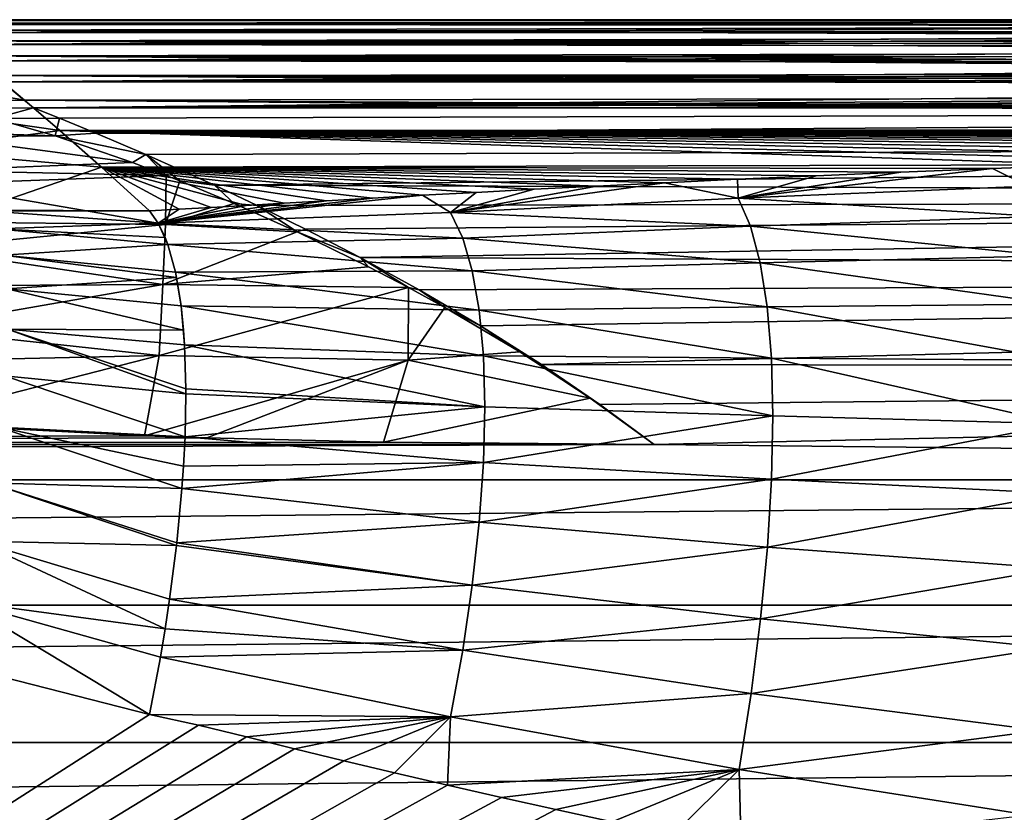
# Model space of a CAD drawing. Header units: metres. Extents: x -90 to 90, y -123 to 74.
# Tile 103 of 131: x 28 to 39, y 5 to 14. Entities that reach past the tile are written whole.
import ezdxf

# ---------------------------------------------------------------- set-up
doc = ezdxf.new("R2010")
doc.units = ezdxf.units.M
doc.layers.add('solid_11662012', color=7, linetype='CONTINUOUS')

msp = doc.modelspace()

# ---------------------------------------------------------------- linework, layer by layer
at = {"layer": 'solid_11662012'}
for points in [[(48.5, 14), (27.151129, 13.99736, -0.649832), (27.158155, 13.991916, 1.137303)], [(48.5, 14), (48.616188, 13.983381, -1.630549), (27.151129, 13.99736, -0.649832)], [(48.616188, 13.983381, -1.630549), (27.195662, 13.962761, -2.440674), (27.151129, 13.99736, -0.649832)], [(48.616188, 13.983381, 1.630547), (48.5, 14), (27.158155, 13.991916, 1.137303)], [(48.616188, 13.983381, 1.630547), (27.158155, 13.991916, 1.137303), (27.216818, 13.946294, 2.930896)], [(48.616188, 13.983381, -1.630549), (48.962765, 13.934789, -3.229471), (27.195662, 13.962761, -2.440674)], [(48.962765, 13.934789, -3.229471), (27.292324, 13.88727, -4.245483), (27.195662, 13.962761, -2.440674)], [(48.962765, 13.93479, 3.229469), (48.616188, 13.983381, 1.630547), (27.216818, 13.946294, 2.930896)], [(48.962765, 13.93479, 3.229469), (27.216818, 13.946294, 2.930896), (27.327854, 13.859399, 4.740935)], [(48.962765, 13.934789, -3.229471), (49.534359, 13.857871, -4.766596), (27.292324, 13.88727, -4.245483)], [(49.901455, 13.810593, -5.501748), (27.442377, 13.769037, -6.074596), (27.292324, 13.88727, -4.245483)], [(49.534359, 13.857871, -4.766596), (49.901455, 13.810593, -5.501748), (27.292324, 13.88727, -4.245483)], [(49.534359, 13.857871, 4.766594), (48.962765, 13.93479, 3.229469), (27.327854, 13.859399, 4.740935)], [(49.534359, 13.857871, 4.766594), (27.327854, 13.859399, 4.740935), (27.492723, 13.729099, 6.578044)], [(49.901455, 13.810594, 5.501747), (49.534359, 13.857871, 4.766594), (27.492723, 13.729099, 6.578044)], [(49.901455, 13.810593, -5.501748), (50.321018, 13.758591, -6.210248), (27.442377, 13.769037, -6.074596)], [(51.306599, 13.644996, -7.528254), (27.647734, 13.605145, -7.93857), (27.442377, 13.769037, -6.074596)], [(50.789829, 13.703057, -6.886415), (51.306599, 13.644996, -7.528254), (27.442377, 13.769037, -6.074596)], [(50.321018, 13.758591, -6.210248), (50.789829, 13.703057, -6.886415), (27.442377, 13.769037, -6.074596)], [(50.321014, 13.758591, 6.210247), (49.901455, 13.810594, 5.501747), (27.492723, 13.729099, 6.578044)], [(50.789825, 13.703057, 6.886414), (50.321014, 13.758591, 6.210247), (27.492723, 13.729099, 6.578044)], [(50.789825, 13.703057, 6.886414), (27.492723, 13.729099, 6.578044), (27.713558, 13.552096, 8.45364)], [(51.306599, 13.644996, -7.528254), (51.868641, 13.585608, -8.13209), (27.647734, 13.605145, -7.93857)], [(51.306599, 13.644996, 7.528254), (50.789825, 13.703057, 6.886414), (27.713558, 13.552096, 8.45364)], [(51.868641, 13.585608, 8.132089), (51.306599, 13.644996, 7.528254), (27.713558, 13.552096, 8.45364)], [(25.911488, 13.535369, -9.429434), (27.910847, 13.391538, -9.848036), (28.234648, 13.122914, -11.813737)], [(26.408401, 13.112213, -12.493029), (25.911488, 13.535369, -9.429434), (28.234648, 13.122914, -11.813737)], [(53.790703, 13.412249, -9.679604), (27.910847, 13.391538, -9.848036), (27.647734, 13.605145, -7.93857)], [(53.113533, 13.468065, -9.210133), (53.790703, 13.412249, -9.679604), (27.647734, 13.605145, -7.93857)], [(52.4716, 13.526264, -8.693292), (53.113533, 13.468065, -9.210133), (27.647734, 13.605145, -7.93857)], [(51.868641, 13.585608, -8.13209), (52.4716, 13.526264, -8.693292), (27.647734, 13.605145, -7.93857)], [(52.4716, 13.526264, 8.693291), (51.868641, 13.585608, 8.132089), (27.713558, 13.552096, 8.45364)], [(52.4716, 13.526264, 8.693291), (27.713558, 13.552096, 8.45364), (27.992704, 13.324221, 10.376316)], [(53.113529, 13.468065, 9.210133), (52.4716, 13.526264, 8.693291), (27.992704, 13.324221, 10.376316)], [(53.790703, 13.412249, 9.679604), (53.113529, 13.468065, 9.210133), (27.992704, 13.324221, 10.376316)], [(27.854694, 13.03551, 12.422776), (28.332397, 13.040526, 12.352942), (27.992704, 13.324221, 10.376316)], [(53.790703, 13.412249, -9.679604), (54.498192, 13.360065, -10.098522), (27.910847, 13.391538, -9.848036)], [(60, 13.169123, -11.5), (28.234648, 13.122914, -11.813737), (27.910847, 13.391538, -9.848036)], [(58.37022, 13.185897, -11.383926), (60, 13.169123, -11.5), (27.910847, 13.391538, -9.848036)], [(56.770329, 13.234972, -11.037173), (58.37022, 13.185897, -11.383926), (27.910847, 13.391538, -9.848036)], [(55.233643, 13.312472, -10.465737), (56.770329, 13.234972, -11.037173), (27.910847, 13.391538, -9.848036)], [(54.498192, 13.360065, -10.098522), (55.233643, 13.312472, -10.465737), (27.910847, 13.391538, -9.848036)], [(54.498192, 13.360065, 10.098521), (53.790703, 13.412249, 9.679604), (27.992704, 13.324221, 10.376316)], [(55.233643, 13.312473, 10.465737), (54.498192, 13.360065, 10.098521), (27.992704, 13.324221, 10.376316)], [(55.233643, 13.312473, 10.465737), (27.992704, 13.324221, 10.376316), (28.332397, 13.040526, 12.352942)], [(56.770329, 13.234972, 11.037173), (55.233643, 13.312473, 10.465737), (28.332397, 13.040526, 12.352942)], [(58.37022, 13.185897, 11.383926), (56.770329, 13.234972, 11.037173), (28.332397, 13.040526, 12.352942)], [(26.408401, 13.112213, -12.493029), (28.234648, 13.122914, -11.813737), (28.62233, 12.792647, -13.846255)], [(27.016251, 12.573894, -15.523903), (26.408401, 13.112213, -12.493029), (28.62233, 12.792647, -13.846255)], [(60, 13.169123, -11.5), (71.5, 12.898079, -13.232278), (28.234648, 13.122914, -11.813737)], [(65.977661, 12.81302, -13.729816), (28.62233, 12.792647, -13.846255), (28.234648, 13.122914, -11.813737)], [(67.744293, 12.838534, -13.582541), (65.977661, 12.81302, -13.729816), (28.234648, 13.122914, -11.813737)], [(69.585075, 12.866945, -13.41659), (67.744293, 12.838534, -13.582541), (28.234648, 13.122914, -11.813737)], [(71.5, 12.898079, -13.232278), (69.585075, 12.866945, -13.41659), (28.234648, 13.122914, -11.813737)], [(60, 13.169123, 11.5), (58.37022, 13.185897, 11.383926), (28.332397, 13.040526, 12.352942)], [(60, 13.169123, 11.5), (28.332397, 13.040526, 12.352942), (71.5, 13.040526, 12.352942)], [(27.90843, 12.922307, 13.055315), (28.332397, 13.040526, 12.352942), (27.854694, 13.03551, 12.422776)], [(27.90843, 12.922307, 13.055315), (28.617205, 12.926464, 12.974882), (28.332397, 13.040526, 12.352942)], [(28.617205, 12.926464, 12.974882), (71.5, 13.040526, 12.352942), (28.332397, 13.040526, 12.352942)], [(28.617205, 12.926464, 12.974882), (29.012892, 12.763758, 13.649536), (71.5, 13.040526, 12.352942)], [(71.5, 12.660447, 14.007341), (71.5, 13.040526, 12.352942), (29.012892, 12.763758, 13.649536)], [(27.321342, 12.773672, 13.785453), (28.56904, 12.733803, 13.779976), (27.90843, 12.922307, 13.055315)], [(27.90843, 12.922307, 13.055315), (28.56904, 12.733803, 13.779976), (28.617205, 12.926464, 12.974882)], [(28.56904, 12.733803, 13.779976), (29.012892, 12.763758, 13.649536), (28.617205, 12.926464, 12.974882)], [(27.016251, 12.573894, -15.523903), (28.62233, 12.792647, -13.846255), (29.076561, 12.393126, -15.95361)], [(27.311684, 12.721795, 13.97138), (28.56904, 12.733803, 13.779976), (27.321342, 12.773672, 13.785453)], [(65.977661, 12.81302, -13.729816), (64.285172, 12.790739, -13.85711), (28.62233, 12.792647, -13.846255)], [(39.876484, 12.416804, -15.836818), (29.076561, 12.393126, -15.95361), (28.62233, 12.792647, -13.846255)], [(41.060375, 12.456828, -15.637331), (39.876484, 12.416804, -15.836818), (28.62233, 12.792647, -13.846255)], [(42.353191, 12.496047, -15.439255), (41.060375, 12.456828, -15.637331), (28.62233, 12.792647, -13.846255)], [(43.771114, 12.53384, -15.245852), (42.353191, 12.496047, -15.439255), (28.62233, 12.792647, -13.846255)], [(45.329678, 12.569181, -15.062661), (43.771114, 12.53384, -15.245852), (28.62233, 12.792647, -13.846255)], [(47.042351, 12.601307, -14.89411), (45.329678, 12.569181, -15.062661), (28.62233, 12.792647, -13.846255)], [(48.919586, 12.629861, -14.742626), (47.042351, 12.601307, -14.89411), (28.62233, 12.792647, -13.846255)], [(50.971889, 12.654968, -14.608076), (48.919586, 12.629861, -14.742626), (28.62233, 12.792647, -13.846255)], [(53.203201, 12.677588, -14.485762), (50.971889, 12.654968, -14.608076), (28.62233, 12.792647, -13.846255)], [(55.624447, 12.699582, -14.365785), (53.203201, 12.677588, -14.485762), (28.62233, 12.792647, -13.846255)], [(58.253593, 12.723638, -14.233375), (55.624447, 12.699582, -14.365785), (28.62233, 12.792647, -13.846255)], [(61.125343, 12.753203, -14.068865), (58.253593, 12.723638, -14.233375), (28.62233, 12.792647, -13.846255)], [(64.285172, 12.790739, -13.85711), (61.125343, 12.753203, -14.068865), (28.62233, 12.792647, -13.846255)], [(27.247974, 12.355927, 15.036777), (29.414173, 12.441546, 14.663992), (27.311684, 12.721795, 13.97138)], [(27.311684, 12.721795, 13.97138), (29.414173, 12.441546, 14.663992), (28.56904, 12.733803, 13.779976)], [(28.56904, 12.733803, 13.779976), (29.560312, 12.530177, 14.408251), (29.012892, 12.763758, 13.649536)], [(28.56904, 12.733803, 13.779976), (29.414173, 12.441546, 14.663992), (29.560312, 12.530177, 14.408251)], [(71.5, 12.660447, 14.007341), (29.012892, 12.763758, 13.649536), (29.560312, 12.530177, 14.408251)], [(27.717146, 11.921936, -18.521914), (27.016251, 12.573894, -15.523903), (29.076561, 12.393126, -15.95361)], [(71.5, 12.660447, 14.007341), (29.560312, 12.530177, 14.408251), (30.307499, 12.194674, 15.272305)], [(71.5, 12.050006, 15.593097), (71.5, 12.660447, 14.007341), (30.307499, 12.194674, 15.272305)], [(29.414173, 12.441546, 14.663992), (29.778542, 12.301976, 15.021419), (29.560312, 12.530177, 14.408251)], [(29.929802, 12.241892, 15.1658), (30.307499, 12.194674, 15.272305), (29.560312, 12.530177, 14.408251)], [(29.778542, 12.301976, 15.021419), (29.929802, 12.241892, 15.1658), (29.560312, 12.530177, 14.408251)], [(27.223454, 12.206913, 15.391135), (29.778542, 12.301976, 15.021419), (27.247974, 12.355927, 15.036777)], [(27.247974, 12.355927, 15.036777), (29.778542, 12.301976, 15.021419), (29.414173, 12.441546, 14.663992)], [(27.717146, 11.921936, -18.521914), (29.076561, 12.393126, -15.95361), (29.599117, 11.915787, -18.141947)], [(39.876484, 12.416804, -15.836818), (38.789318, 12.376597, -16.034616), (29.076561, 12.393126, -15.95361)], [(29.920809, 11.932635, -18.069433), (29.599117, 11.915787, -18.141947), (29.076561, 12.393126, -15.95361)], [(30.270668, 11.952624, -17.983004), (29.920809, 11.932635, -18.069433), (29.076561, 12.393126, -15.95361)], [(30.651075, 11.975241, -17.88468), (30.270668, 11.952624, -17.983004), (29.076561, 12.393126, -15.95361)], [(31.066658, 12.000032, -17.776247), (30.651075, 11.975241, -17.88468), (29.076561, 12.393126, -15.95361)], [(31.526854, 12.026925, -17.657829), (31.066658, 12.000032, -17.776247), (29.076561, 12.393126, -15.95361)], [(32.029305, 12.055513, -17.531023), (31.526854, 12.026925, -17.657829), (29.076561, 12.393126, -15.95361)], [(32.573078, 12.085709, -17.396038), (32.029305, 12.055513, -17.531023), (29.076561, 12.393126, -15.95361)], [(33.159431, 12.117529, -17.252584), (32.573078, 12.085709, -17.396038), (29.076561, 12.393126, -15.95361)], [(33.792206, 12.151104, -17.09985), (33.159431, 12.117529, -17.252584), (29.076561, 12.393126, -15.95361)], [(34.475948, 12.186186, -16.938723), (33.792206, 12.151104, -17.09985), (29.076561, 12.393126, -15.95361)], [(35.213383, 12.222392, -16.770727), (34.475948, 12.186186, -16.938723), (29.076561, 12.393126, -15.95361)], [(36.008018, 12.259557, -16.596437), (35.213383, 12.222392, -16.770727), (29.076561, 12.393126, -15.95361)], [(36.86414, 12.297643, -16.415821), (36.008018, 12.259557, -16.596437), (29.076561, 12.393126, -15.95361)], [(37.788376, 12.336733, -16.228256), (36.86414, 12.297643, -16.415821), (29.076561, 12.393126, -15.95361)], [(38.789318, 12.376597, -16.034616), (37.788376, 12.336733, -16.228256), (29.076561, 12.393126, -15.95361)], [(36.01535, 12.055004, -17.365015), (37.788376, 12.336733, -16.228256), (38.789318, 12.376597, -16.034616)], [(39.175957, 12.186185, -16.764931), (36.01535, 12.055004, -17.365015), (38.789318, 12.376597, -16.034616)], [(39.175957, 12.186185, -16.764931), (38.789318, 12.376597, -16.034616), (39.876484, 12.416804, -15.836818)], [(29.771658, 11.767707, 16.179884), (29.778542, 12.301976, 15.021419), (27.223454, 12.206913, 15.391135)], [(29.771658, 11.767707, 16.179884), (29.929802, 12.241892, 15.1658), (29.778542, 12.301976, 15.021419)], [(29.771658, 11.767707, 16.179884), (30.522856, 11.994809, 15.71118), (29.929802, 12.241892, 15.1658)], [(29.929802, 12.241892, 15.1658), (30.522856, 11.994809, 15.71118), (30.307499, 12.194674, 15.272305)], [(36.01535, 12.055004, -17.365015), (35.213383, 12.222392, -16.770727), (36.008018, 12.259557, -16.596437)], [(36.01535, 12.055004, -17.365015), (36.008018, 12.259557, -16.596437), (36.86414, 12.297643, -16.415821)], [(36.01535, 12.055004, -17.365015), (36.86414, 12.297643, -16.415821), (37.788376, 12.336733, -16.228256)], [(29.771658, 11.767707, 16.179884), (27.223454, 12.206913, 15.391135), (27.158182, 11.794781, 16.229578)], [(71.5, 12.050006, 15.593097), (30.307499, 12.194674, 15.272305), (30.770977, 11.975829, 15.748437)], [(30.522856, 11.994809, 15.71118), (30.770977, 11.975829, 15.748437), (30.307499, 12.194674, 15.272305)], [(32.879768, 11.898399, -18.042233), (34.475948, 12.186186, -16.938723), (35.213383, 12.222392, -16.770727)], [(36.01535, 12.055004, -17.365015), (32.879768, 11.898399, -18.042233), (35.213383, 12.222392, -16.770727)], [(32.879768, 11.898399, -18.042233), (33.792206, 12.151104, -17.09985), (34.475948, 12.186186, -16.938723)], [(32.879768, 11.898399, -18.042233), (33.159431, 12.117529, -17.252584), (33.792206, 12.151104, -17.09985)], [(39.30085, 11.855841, -17.640795), (36.01535, 12.055004, -17.365015), (39.175957, 12.186185, -16.764931)], [(29.693161, 11.78331, -18.613573), (32.029305, 12.055513, -17.531023), (32.573078, 12.085709, -17.396038)], [(32.879768, 11.898399, -18.042233), (29.693161, 11.78331, -18.613573), (32.573078, 12.085709, -17.396038)], [(29.693161, 11.78331, -18.613573), (31.526854, 12.026925, -17.657829), (32.029305, 12.055513, -17.531023)], [(29.693161, 11.78331, -18.613573), (31.066658, 12.000032, -17.776247), (31.526854, 12.026925, -17.657829)], [(71.5, 12.050006, 15.593097), (30.770977, 11.975829, 15.748437), (31.299736, 11.71516, 16.253614)], [(71.5, 12.050006, 15.593097), (31.299736, 11.71516, 16.253614), (31.893291, 11.407593, 16.783892)], [(71.5, 11.221706, 17.076735), (71.5, 12.050006, 15.593097), (31.893291, 11.407593, 16.783892)], [(32.879768, 11.898399, -18.042233), (32.573078, 12.085709, -17.396038), (33.159431, 12.117529, -17.252584)], [(36.148067, 11.747291, -18.149242), (32.879768, 11.898399, -18.042233), (36.01535, 12.055004, -17.365015)], [(39.30085, 11.855841, -17.640795), (36.148067, 11.747291, -18.149242), (36.01535, 12.055004, -17.365015)], [(27.809372, 11.917218, -18.503319), (27.717146, 11.921936, -18.521914), (29.599117, 11.915787, -18.141947)], [(29.693161, 11.78331, -18.613573), (27.809372, 11.917218, -18.503319), (29.599117, 11.915787, -18.141947)], [(27.925053, 11.718288, -19.154884), (27.809372, 11.917218, -18.503319), (29.693161, 11.78331, -18.613573)], [(29.693161, 11.78331, -18.613573), (29.599117, 11.915787, -18.141947), (29.920809, 11.932635, -18.069433)], [(29.693161, 11.78331, -18.613573), (30.651075, 11.975241, -17.88468), (31.066658, 12.000032, -17.776247)], [(29.693161, 11.78331, -18.613573), (30.270668, 11.952624, -17.983004), (30.651075, 11.975241, -17.88468)], [(29.693161, 11.78331, -18.613573), (29.920809, 11.932635, -18.069433), (30.270668, 11.952624, -17.983004)], [(29.771658, 11.767707, 16.179884), (31.20764, 11.686783, 16.30612), (30.522856, 11.994809, 15.71118)], [(30.522856, 11.994809, 15.71118), (31.20764, 11.686783, 16.30612), (30.770977, 11.975829, 15.748437)], [(31.20764, 11.686783, 16.30612), (31.299736, 11.71516, 16.253614), (30.770977, 11.975829, 15.748437)], [(33.012302, 11.619126, -18.723259), (29.693161, 11.78331, -18.613573), (32.879768, 11.898399, -18.042233)], [(36.148067, 11.747291, -18.149242), (33.012302, 11.619126, -18.723259), (32.879768, 11.898399, -18.042233)], [(39.400299, 11.424862, -18.475174), (36.148067, 11.747291, -18.149242), (39.30085, 11.855841, -17.640795)], [(29.771658, 11.767707, 16.179884), (27.158182, 11.794781, 16.229578), (27.11414, 11.506743, 16.727722)], [(29.744312, 11.111442, 17.267103), (29.771658, 11.767707, 16.179884), (27.11414, 11.506743, 16.727722)], [(27.925053, 11.718288, -19.154884), (29.693161, 11.78331, -18.613573), (29.768311, 11.626658, -19.03076)], [(27.925053, 11.718288, -19.154884), (29.768311, 11.626658, -19.03076), (29.797651, 11.548576, -19.207071)], [(28.002373, 11.432611, -19.779369), (27.925053, 11.718288, -19.154884), (29.797651, 11.548576, -19.207071)], [(29.797651, 11.548576, -19.207071), (29.768311, 11.626658, -19.03076), (29.693161, 11.78331, -18.613573)], [(33.012302, 11.619126, -18.723259), (29.797651, 11.548576, -19.207071), (29.693161, 11.78331, -18.613573)], [(29.744312, 11.111442, 17.267103), (31.20764, 11.686783, 16.30612), (29.771658, 11.767707, 16.179884)], [(31.20764, 11.686783, 16.30612), (31.893291, 11.407593, 16.783892), (31.299736, 11.71516, 16.253614)], [(36.253571, 11.349757, -18.896313), (33.012302, 11.619126, -18.723259), (36.148067, 11.747291, -18.149242)], [(39.400299, 11.424862, -18.475174), (36.253571, 11.349757, -18.896313), (36.148067, 11.747291, -18.149242)], [(29.744312, 11.111442, 17.267103), (31.985804, 11.307069, 16.944887), (31.20764, 11.686783, 16.30612)], [(33.117405, 11.26219, -19.371969), (29.797651, 11.548576, -19.207071), (33.012302, 11.619126, -18.723259)], [(31.20764, 11.686783, 16.30612), (31.985804, 11.307069, 16.944887), (31.893291, 11.407593, 16.783892)], [(36.253571, 11.349757, -18.896313), (33.117405, 11.26219, -19.371969), (33.012302, 11.619126, -18.723259)], [(29.744312, 11.111442, 17.267103), (27.11414, 11.506743, 16.727722), (27.053215, 11.098035, 17.347275)], [(28.002373, 11.432611, -19.779369), (29.797651, 11.548576, -19.207071), (29.881077, 11.24585, -19.772478)], [(33.117405, 11.26219, -19.371969), (29.881077, 11.24585, -19.772478), (29.797651, 11.548576, -19.207071)], [(28.002373, 11.432611, -19.779369), (29.881077, 11.24585, -19.772478), (29.892956, 11.188524, -19.864273)], [(28.04417, 11.065655, -20.363464), (28.002373, 11.432611, -19.779369), (29.892956, 11.188524, -19.864273)], [(71.5, 11.221706, 17.076735), (31.893291, 11.407593, 16.783892), (32.537186, 11.053682, 17.326288)], [(32.422798, 11.078916, 17.289822), (32.537186, 11.053682, 17.326288), (31.893291, 11.407593, 16.783892)], [(31.985804, 11.307069, 16.944887), (32.422798, 11.078916, 17.289822), (31.893291, 11.407593, 16.783892)], [(39.472904, 10.899289, -19.256386), (36.253571, 11.349757, -18.896313), (39.400299, 11.424862, -18.475174)], [(29.744312, 11.111442, 17.267103), (32.422798, 11.078916, 17.289822), (31.985804, 11.307069, 16.944887)], [(36.330387, 10.867977, -19.595772), (33.117405, 11.26219, -19.371969), (36.253571, 11.349757, -18.896313)], [(39.472904, 10.899289, -19.256386), (36.330387, 10.867977, -19.595772), (36.253571, 11.349757, -18.896313)], [(28.04417, 11.065655, -20.363464), (29.892956, 11.188524, -19.864273), (29.942272, 10.879362, -20.301876)], [(33.1936, 10.832591, -19.979294), (29.881077, 11.24585, -19.772478), (33.117405, 11.26219, -19.371969)], [(29.942272, 10.879362, -20.301876), (29.892956, 11.188524, -19.864273), (29.881077, 11.24585, -19.772478)], [(33.1936, 10.832591, -19.979294), (29.942272, 10.879362, -20.301876), (29.881077, 11.24585, -19.772478)], [(71.5, 11.221706, 17.076735), (32.537186, 11.053682, 17.326288), (33.20496, 10.661113, 17.861576)], [(36.330387, 10.867977, -19.595772), (33.1936, 10.832591, -19.979294), (33.117405, 11.26219, -19.371969)], [(71.5, 11.221706, 17.076735), (33.20496, 10.661113, 17.861576), (33.869801, 10.240624, 18.373096)], [(71.5, 10.192157, 18.428505), (71.5, 11.221706, 17.076735), (33.869801, 10.240624, 18.373096)], [(29.744312, 11.111442, 17.267103), (27.053215, 11.098035, 17.347275), (26.985737, 10.634044, 17.956776)], [(29.70322, 10.339177, 18.274769), (29.744312, 11.111442, 17.267103), (26.985737, 10.634044, 17.956776)], [(28.04417, 11.065655, -20.363464), (29.942272, 10.879362, -20.301876), (29.969282, 10.614616, -20.617306)], [(28.049612, 10.624722, -20.895554), (28.04417, 11.065655, -20.363464), (29.969282, 10.614616, -20.617306)], [(29.70322, 10.339177, 18.274769), (32.422798, 11.078916, 17.289822), (29.744312, 11.111442, 17.267103)], [(32.416992, 10.288971, 18.319811), (32.422798, 11.078916, 17.289822), (29.70322, 10.339177, 18.274769)], [(32.416992, 10.288971, 18.319811), (32.816998, 10.862838, 17.594357), (32.422798, 11.078916, 17.289822)], [(32.422798, 11.078916, 17.289822), (32.816998, 10.862838, 17.594357), (32.537186, 11.053682, 17.326288)], [(32.816998, 10.862838, 17.594357), (33.20496, 10.661113, 17.861576), (32.537186, 11.053682, 17.326288)], [(33.239738, 10.336349, -20.536749), (29.942272, 10.879362, -20.301876), (33.1936, 10.832591, -19.979294)], [(29.980371, 10.454244, -20.787842), (29.969282, 10.614616, -20.617306), (29.942272, 10.879362, -20.301876)], [(33.239738, 10.336349, -20.536749), (29.980371, 10.454244, -20.787842), (29.942272, 10.879362, -20.301876)], [(32.416992, 10.288971, 18.319811), (33.633671, 10.379148, 18.210886), (32.816998, 10.862838, 17.594357)], [(32.816998, 10.862838, 17.594357), (33.633671, 10.379148, 18.210886), (33.20496, 10.661113, 17.861576)], [(36.377357, 10.3087, -20.237837), (33.1936, 10.832591, -19.979294), (36.330387, 10.867977, -19.595772)], [(39.517582, 10.286488, -19.973499), (36.330387, 10.867977, -19.595772), (39.472904, 10.899289, -19.256386)], [(39.517582, 10.286488, -19.973499), (36.377357, 10.3087, -20.237837), (36.330387, 10.867977, -19.595772)], [(36.377357, 10.3087, -20.237837), (33.239738, 10.336349, -20.536749), (33.1936, 10.832591, -19.979294)], [(29.70322, 10.339177, 18.274769), (26.985737, 10.634044, 17.956776), (26.93454, 10.27537, 18.374336)], [(33.633671, 10.379148, 18.210886), (33.869801, 10.240624, 18.373096), (33.20496, 10.661113, 17.861576)], [(28.018591, 10.11858, -21.365053), (28.049612, 10.624722, -20.895554), (29.994984, 9.922268, -21.267111)], [(28.049612, 10.624722, -20.895554), (29.969282, 10.614616, -20.617306), (29.980371, 10.454244, -20.787842)], [(28.049612, 10.624722, -20.895554), (29.980371, 10.454244, -20.787842), (29.994844, 9.976442, -21.223566)], [(28.049612, 10.624722, -20.895554), (29.994844, 9.976442, -21.223566), (29.994984, 9.922268, -21.267111)], [(33.255192, 9.780415, -21.036528), (29.980371, 10.454244, -20.787842), (33.239738, 10.336349, -20.536749)], [(33.255192, 9.780415, -21.036528), (29.994844, 9.976442, -21.223566), (29.980371, 10.454244, -20.787842)], [(29.70322, 10.339177, 18.274769), (26.840626, 9.604709, 19.055908), (29.543999, 9.464181, 19.186953)], [(29.70322, 10.339177, 18.274769), (26.93454, 10.27537, 18.374336), (26.840626, 9.604709, 19.055908)], [(32.416992, 10.288971, 18.319811), (29.70322, 10.339177, 18.274769), (29.543999, 9.464181, 19.186953)], [(32.416992, 10.288971, 18.319811), (34.403511, 9.87432, 18.77564), (33.633671, 10.379148, 18.210886)], [(36.393845, 9.679761, -20.813515), (33.239738, 10.336349, -20.536749), (36.377357, 10.3087, -20.237837)], [(36.393845, 9.679761, -20.813515), (33.255192, 9.780415, -21.036528), (33.239738, 10.336349, -20.536749)], [(33.633671, 10.379148, 18.210886), (34.403511, 9.87432, 18.77564), (33.869801, 10.240624, 18.373096)], [(39.533718, 9.595045, -20.616467), (36.377357, 10.3087, -20.237837), (39.517582, 10.286488, -19.973499)], [(39.533718, 9.595045, -20.616467), (36.393845, 9.679761, -20.813515), (36.377357, 10.3087, -20.237837)], [(32.416992, 10.288971, 18.319811), (29.543999, 9.464181, 19.186953), (30.221752, 9.441743, 19.207878)], [(32.416992, 10.288971, 18.319811), (30.221752, 9.441743, 19.207878), (32.150768, 9.39559, 19.250916)], [(32.416992, 10.288971, 18.319811), (32.150768, 9.39559, 19.250916), (34.403511, 9.87432, 18.77564)], [(71.5, 10.192157, 18.428505), (33.869801, 10.240624, 18.373096), (34.507534, 9.804652, 18.848177)], [(34.403511, 9.87432, 18.77564), (34.507534, 9.804652, 18.848177), (33.869801, 10.240624, 18.373096)], [(27.951723, 9.557298, -21.762625), (28.018591, 10.11858, -21.365053), (29.985485, 9.452643, -21.602945)], [(28.018591, 10.11858, -21.365053), (29.994984, 9.922268, -21.267111), (29.985485, 9.452643, -21.602945)], [(71.5, 10.192157, 18.428505), (34.507534, 9.804652, 18.848177), (35.100643, 9.368428, 19.276245)], [(71.5, 8.981997, 19.621305), (71.5, 10.192157, 18.428505), (35.100643, 9.368428, 19.276245)], [(29.985485, 9.452643, -21.602945), (29.994984, 9.922268, -21.267111), (33.255192, 9.780415, -21.036528)], [(29.994984, 9.922268, -21.267111), (29.994844, 9.976442, -21.223566), (33.255192, 9.780415, -21.036528)], [(33.239796, 9.172568, -21.471636), (29.985485, 9.452643, -21.602945), (33.255192, 9.780415, -21.036528)], [(32.150768, 9.39559, 19.250916), (35.100643, 9.368428, 19.276245), (34.403511, 9.87432, 18.77564)], [(33.239796, 9.172568, -21.471636), (33.255192, 9.780415, -21.036528), (36.393845, 9.679761, -20.813515)], [(34.403511, 9.87432, 18.77564), (35.100643, 9.368428, 19.276245), (34.507534, 9.804652, 18.848177)], [(36.379658, 8.989967, -21.314745), (33.239796, 9.172568, -21.471636), (36.393845, 9.679761, -20.813515)], [(36.379658, 8.989967, -21.314745), (36.393845, 9.679761, -20.813515), (39.533718, 9.595045, -20.616467)], [(29.543999, 9.464181, 19.186953), (26.840626, 9.604709, 19.055908), (0.000393, 9.368428, 19.276245)], [(27.850338, 8.95204, -22.080359), (27.951723, 9.557298, -21.762625), (29.952423, 8.890185, -21.92066)], [(27.951723, 9.557298, -21.762625), (29.985485, 9.452643, -21.602945), (29.969282, 9.132384, -21.794067)], [(27.951723, 9.557298, -21.762625), (29.969282, 9.132384, -21.794067), (29.952423, 8.890185, -21.92066)], [(39.521126, 8.834647, -21.176281), (36.379658, 8.989967, -21.314745), (39.533718, 9.595045, -20.616467)], [(30.221752, 9.441743, 19.207878), (29.543999, 9.464181, 19.186953), (0.000393, 9.368428, 19.276245)], [(29.969282, 9.132384, -21.794067), (29.985485, 9.452643, -21.602945), (33.239796, 9.172568, -21.471636)], [(-71.5, 8.981997, 19.621305), (35.100643, 9.368428, 19.276245), (0.000393, 9.368428, 19.276245)], [(71.5, 8.981997, 19.621305), (35.100643, 9.368428, 19.276245), (-71.5, 8.981997, 19.621305)], [(32.150768, 9.39559, 19.250916), (30.221752, 9.441743, 19.207878), (0.000393, 9.368428, 19.276245)], [(32.150768, 9.39559, 19.250916), (0.000393, 9.368428, 19.276245), (35.100643, 9.368428, 19.276245)], [(29.952423, 8.890185, -21.92066), (29.969282, 9.132384, -21.794067), (33.239796, 9.172568, -21.471636)], [(33.193691, 8.521322, -21.835987), (29.952423, 8.890185, -21.92066), (33.239796, 9.172568, -21.471636)], [(33.193691, 8.521322, -21.835987), (33.239796, 9.172568, -21.471636), (36.379658, 8.989967, -21.314745)], [(71.5, 8.981997, 19.621305), (-71.5, 8.981997, 19.621305), (-71.5, 7.615495, 20.63122)], [(71.5, 7.615495, 20.63122), (71.5, 8.981997, 19.621305), (-71.5, 7.615495, 20.63122)], [(27.716454, 8.314844, -22.311935), (27.850338, 8.95204, -22.080359), (29.892958, 8.268819, -22.182261)], [(27.850338, 8.95204, -22.080359), (29.952423, 8.890185, -21.92066), (29.89612, 8.296944, -22.172256)], [(27.850338, 8.95204, -22.080359), (29.89612, 8.296944, -22.172256), (29.892958, 8.268819, -22.182261)], [(36.334934, 8.248982, -21.734509), (33.193691, 8.521322, -21.835987), (36.379658, 8.989967, -21.314745)], [(36.334934, 8.248982, -21.734509), (36.379658, 8.989967, -21.314745), (39.521126, 8.834647, -21.176281)], [(29.89612, 8.296944, -22.172256), (29.952423, 8.890185, -21.92066), (33.193691, 8.521322, -21.835987)], [(39.479923, 8.015948, -21.645103), (36.334934, 8.248982, -21.734509), (39.521126, 8.834647, -21.176281)], [(33.117535, 7.835792, -22.124479), (29.89612, 8.296944, -22.172256), (33.193691, 8.521322, -21.835987)], [(33.117535, 7.835792, -22.124479), (33.193691, 8.521322, -21.835987), (36.334934, 8.248982, -21.734509)], [(27.552732, 7.658385, -22.452749), (27.716454, 8.314844, -22.311935), (29.768312, 7.357657, -22.419962)], [(27.716454, 8.314844, -22.311935), (29.892958, 8.268819, -22.182261), (29.817364, 7.681222, -22.354212)], [(27.716454, 8.314844, -22.311935), (29.817364, 7.681222, -22.354212), (29.768312, 7.357657, -22.419962)], [(29.817364, 7.681222, -22.354212), (29.892958, 8.268819, -22.182261), (33.117535, 7.835792, -22.124479)], [(29.892958, 8.268819, -22.182261), (29.89612, 8.296944, -22.172256), (33.117535, 7.835792, -22.124479)], [(36.260311, 7.467183, -22.066925), (33.117535, 7.835792, -22.124479), (36.334934, 8.248982, -21.734509)], [(36.260311, 7.467183, -22.066925), (36.334934, 8.248982, -21.734509), (39.479923, 8.015948, -21.645103)], [(39.410698, 7.150416, -22.016365), (36.260311, 7.467183, -22.066925), (39.479923, 8.015948, -21.645103)], [(33.012505, 7.125557, -22.333065), (29.817364, 7.681222, -22.354212), (33.117535, 7.835792, -22.124479)], [(33.012505, 7.125557, -22.333065), (33.117535, 7.835792, -22.124479), (36.260311, 7.467183, -22.066925)], [(27.552732, 7.658385, -22.452749), (29.599085, 6.426437, -22.5), (27.36335, 6.995461, -22.5)], [(27.552732, 7.658385, -22.452749), (29.717257, 7.051649, -22.46397), (29.599085, 6.426437, -22.5)], [(27.552732, 7.658385, -22.452749), (29.768312, 7.357657, -22.419962), (29.717257, 7.051649, -22.46397)], [(29.768312, 7.357657, -22.419962), (29.817364, 7.681222, -22.354212), (33.012505, 7.125557, -22.333065)], [(71.5, 7.615495, 20.63122), (-71.5, 7.615495, 20.63122), (-71.5, 6.120048, 21.438)], [(71.5, 6.120048, 21.438), (71.5, 7.615495, 20.63122), (-71.5, 6.120048, 21.438)], [(36.156925, 6.655504, -22.307335), (33.012505, 7.125557, -22.333065), (36.260311, 7.467183, -22.066925)], [(36.156925, 6.655504, -22.307335), (36.260311, 7.467183, -22.066925), (39.410698, 7.150416, -22.016365)], [(29.717257, 7.051649, -22.46397), (29.768312, 7.357657, -22.419962), (33.012505, 7.125557, -22.333065)], [(32.87999, 6.400565, -22.458826), (29.717257, 7.051649, -22.46397), (33.012505, 7.125557, -22.333065)], [(32.87999, 6.400565, -22.458826), (33.012505, 7.125557, -22.333065), (36.156925, 6.655504, -22.307335)], [(39.31451, 6.250166, -22.284861), (36.156925, 6.655504, -22.307335), (39.410698, 7.150416, -22.016365)], [(27.36335, 6.995461, -22.5), (29.599085, 6.426437, -22.5), (0, -12.5, -22.5)], [(32.87999, 6.400565, -22.458826), (29.599085, 6.426437, -22.5), (29.717257, 7.051649, -22.46397)], [(36.026161, 5.825318, -22.45237), (32.87999, 6.400565, -22.458826), (36.156925, 6.655504, -22.307335)], [(36.026161, 5.825318, -22.45237), (36.156925, 6.655504, -22.307335), (39.31451, 6.250166, -22.284861)], [(29.599085, 6.426437, -22.5), (30.130823, 6.308845, -22.5), (0, -12.5, -22.5)], [(32.87999, 6.400565, -22.458826), (30.130823, 6.308845, -22.5), (29.599085, 6.426437, -22.5)], [(32.87999, 6.400565, -22.458826), (30.654926, 6.181659, -22.5), (30.130823, 6.308845, -22.5)], [(32.87999, 6.400565, -22.458826), (31.180763, 6.051676, -22.5), (30.654926, 6.181659, -22.5)], [(32.87999, 6.400565, -22.458826), (31.716618, 5.920946, -22.5), (31.180763, 6.051676, -22.5)], [(32.87999, 6.400565, -22.458826), (32.270981, 5.788944, -22.5), (31.716618, 5.920946, -22.5)], [(32.87999, 6.400565, -22.458826), (32.848164, 5.654729, -22.5), (32.270981, 5.788944, -22.5)], [(36.026161, 5.825318, -22.45237), (32.848164, 5.654729, -22.5), (32.87999, 6.400565, -22.458826)], [(30.130823, 6.308845, -22.5), (30.654926, 6.181659, -22.5), (0, -12.5, -22.5)], [(39.192642, 5.327812, -22.446827), (36.026161, 5.825318, -22.45237), (39.31451, 6.250166, -22.284861)], [(71.5, 6.120048, 21.438), (-71.5, 6.120048, 21.438), (-71.5, 4.525639, 22.025469)], [(71.5, 4.525639, 22.025469), (71.5, 6.120048, 21.438), (-71.5, 4.525639, 22.025469)], [(30.654926, 6.181659, -22.5), (31.180763, 6.051676, -22.5), (0, -12.5, -22.5)], [(31.180763, 6.051676, -22.5), (31.716618, 5.920946, -22.5), (0, -12.5, -22.5)], [(31.716618, 5.920946, -22.5), (32.270981, 5.788944, -22.5), (0, -12.5, -22.5)], [(36.026161, 5.825318, -22.45237), (33.435547, 5.521105, -22.5), (32.848164, 5.654729, -22.5)], [(36.026161, 5.825318, -22.45237), (34.026222, 5.389698, -22.5), (33.435547, 5.521105, -22.5)], [(36.026161, 5.825318, -22.45237), (34.641037, 5.256334, -22.5), (34.026222, 5.389698, -22.5)], [(36.026161, 5.825318, -22.45237), (35.306847, 5.116074, -22.5), (34.641037, 5.256334, -22.5)], [(36.026161, 5.825318, -22.45237), (36.049175, 4.964911, -22.5), (35.306847, 5.116074, -22.5)], [(39.192642, 5.327812, -22.446827), (36.049175, 4.964911, -22.5), (36.026161, 5.825318, -22.45237)], [(32.270981, 5.788944, -22.5), (32.848164, 5.654729, -22.5), (0, -12.5, -22.5)], [(32.848164, 5.654729, -22.5), (33.435547, 5.521105, -22.5), (0, -12.5, -22.5)], [(33.435547, 5.521105, -22.5), (34.026222, 5.389698, -22.5), (0, -12.5, -22.5)], [(34.026222, 5.389698, -22.5), (34.641037, 5.256334, -22.5), (0, -12.5, -22.5)]]:
    msp.add_3dface(points, dxfattribs=at)

doc.saveas('drawing.dxf')
